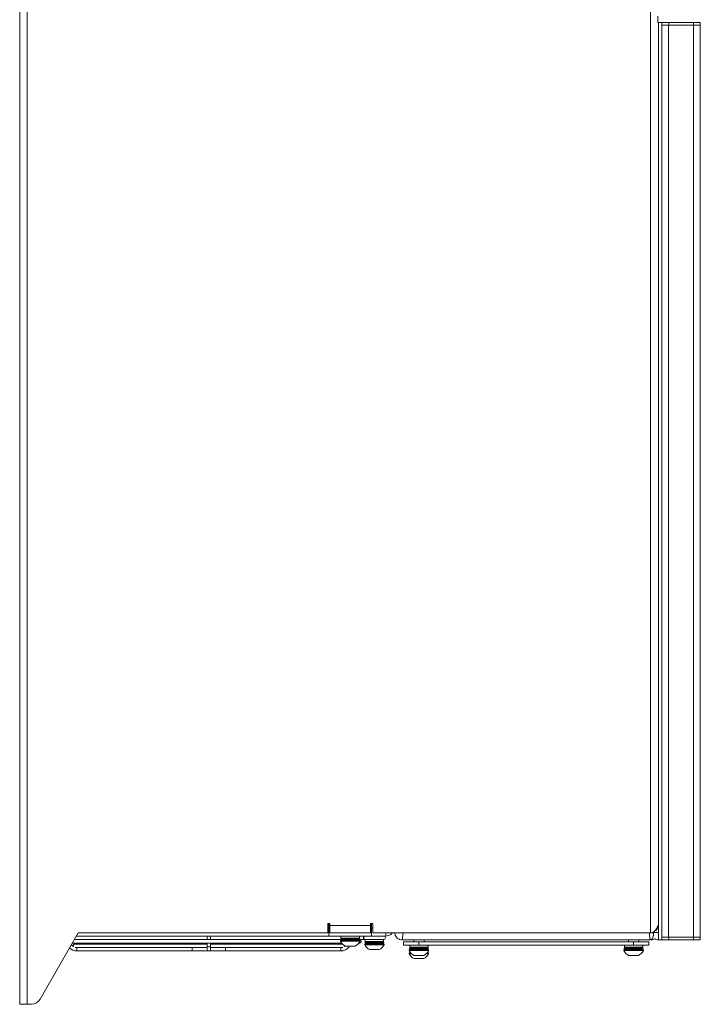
# Model space of a CAD drawing. Header units: millimetres. Extents: x 240 to 2023, y 154 to 1434.
# Tile 35 of 51: x 1662 to 1995, y 154 to 636. Entities that reach past the tile are written whole.
import ezdxf

# ---------------------------------------------------------------- set-up
doc = ezdxf.new("R2010")
doc.units = ezdxf.units.MM
doc.header["$LTSCALE"] = 7.5

msp = doc.modelspace()

# ---------------------------------------------------------------- linework, layer by layer
at = {"color": 7, "linetype": 'Continuous', "lineweight": 15}
for p, q in [((1662.19, 153.96), (1662.19, 1433.96)), ((1665.79, 1433.96), (1665.79, 153.96)), ((1970.59, 188.96), (1970.59, 1398.96)), ((1974.19, 637.54), (1974.19, 634.34)), ((1974.59, 185.46), (1974.59, 634.36)), ((1976.19, 634.36), (1974.59, 634.36)), ((1976.19, 185.46), (1976.19, 634.36)), ((1976.19, 186.76), (1976.19, 633.06)), ((1976.19, 633.06), (1979.46, 633.06)), ((1976.25, 634.36), (1976.25, 633.06)), ((1976.25, 634.36), (1979.52, 634.36)), ((1979.46, 633.06), (1979.46, 186.76)), ((1979.46, 633.06), (1991.65, 633.06)), ((1979.52, 634.36), (1979.52, 633.06)), ((1979.52, 634.36), (1991.71, 634.36)), ((1979.52, 633.06), (1991.71, 633.06)), ((1991.65, 186.76), (1991.65, 633.06)), ((1991.71, 634.36), (1991.71, 633.06)), ((1991.71, 634.36), (1994.99, 634.36)), ((1991.71, 633.06), (1994.99, 633.06)), ((1994.92, 633.06), (1994.92, 186.76)), ((1994.99, 634.36), (1994.99, 633.06)), ((1812.79, 193.56), (1813.79, 193.56)), ((1812.79, 188.96), (1812.79, 193.56)), ((1813.29, 191.46), (1813.29, 193.56)), ((1813.79, 193.56), (1813.79, 192.56)), ((1833.79, 193.56), (1834.79, 193.56)), ((1833.79, 192.56), (1833.79, 193.56)), ((1834.29, 193.56), (1834.29, 191.46)), ((1834.79, 193.56), (1834.79, 188.96)), ((1690.79, 188.96), (1672.23, 156.48)), ((1812.79, 188.96), (1690.79, 188.96)), ((1813.29, 191.5), (1813.79, 191.5)), ((1813.29, 187.36), (1813.29, 191.46)), ((1813.29, 188.96), (1813.79, 188.96)), ((1813.79, 192.56), (1833.79, 192.56)), ((1813.79, 188.96), (1813.79, 192.56)), ((1833.79, 188.96), (1813.79, 188.96)), ((1833.79, 192.56), (1833.79, 188.96)), ((1833.79, 191.5), (1834.29, 191.5)), ((1833.79, 188.96), (1834.29, 188.96)), ((1834.29, 191.46), (1834.29, 187.36)), ((1970.59, 188.96), (1834.79, 188.96)), ((1849.69, 189.06), (1849.56, 187.69)), ((1970.09, 189.06), (1970.21, 187.69)), ((1970.59, 188.96), (1971.6, 188.96)), ((1972.19, 189.06), (1972.19, 189.15)), ((1972.19, 189.15), (1972.59, 189.15)), ((1972.59, 189.15), (1972.59, 189.9)), ((1687.5, 183.11), (1687.47, 183.16)), ((1687.93, 183.96), (1819.55, 183.96)), ((1819.21, 185.66), (1688.9, 185.66)), ((1753.84, 183.46), (1689.26, 183.46)), ((1813.29, 187.36), (1689.87, 187.36)), ((1753.84, 186.51), (1753.84, 185.66)), ((1753.84, 183.96), (1753.84, 182.61)), ((1755.54, 185.66), (1755.54, 186.51)), ((1755.54, 182.61), (1755.54, 183.96)), ((1819.97, 183.46), (1755.54, 183.46)), ((1813.29, 187.36), (1834.29, 187.36)), ((1819.04, 185.16), (1819.04, 184.78)), ((1821.83, 185.16), (1819.04, 185.16)), ((1821.83, 184.78), (1819.04, 184.78)), ((1819.21, 185.96), (1819.21, 185.56)), ((1819.29, 187.36), (1819.29, 186.36)), ((1821.94, 186.36), (1819.29, 186.36)), ((1821.64, 185.96), (1821.64, 185.56)), ((1828.54, 185.16), (1821.83, 185.16)), ((1828.54, 184.78), (1821.83, 184.78)), ((1828.29, 186.36), (1821.94, 186.36)), ((1822.18, 185.56), (1822.18, 185.96)), ((1828.03, 183.96), (1828.29, 183.96)), ((1828.29, 186.36), (1828.29, 187.36)), ((1828.36, 185.56), (1828.36, 185.96)), ((1828.36, 185.66), (1830.28, 185.66)), ((1828.54, 184.78), (1828.54, 185.16)), ((1830.28, 185.66), (1831.19, 185.66)), ((1830.9, 183.46), (1830.9, 183.08)), ((1834.89, 183.46), (1830.9, 183.46)), ((1831.07, 184.26), (1831.07, 183.86)), ((1831.15, 185.66), (1831.15, 184.66)), ((1834.93, 184.66), (1831.15, 184.66)), ((1835.67, 185.66), (1831.19, 185.66)), ((1841.24, 187.36), (1834.29, 187.36)), ((1834.62, 184.26), (1834.62, 183.86)), ((1840.4, 183.46), (1834.89, 183.46)), ((1840.15, 184.66), (1834.93, 184.66)), ((1834.93, 183.86), (1834.93, 184.26)), ((1835.22, 183.86), (1835.22, 184.26)), ((1835.67, 185.66), (1840.19, 185.66)), ((1840.15, 184.66), (1840.15, 185.66)), ((1840.22, 183.86), (1840.22, 184.26)), ((1840.4, 183.08), (1840.4, 183.46)), ((1849.19, 185.46), (1849.31, 185.74)), ((1970.59, 185.46), (1849.19, 185.46)), ((1849.44, 186.52), (1849.31, 185.74)), ((1849.56, 187.69), (1849.44, 186.52)), ((1849.89, 182.86), (1849.89, 184.46)), ((1849.89, 184.46), (1857.39, 184.46)), ((1854.89, 185.46), (1854.89, 184.46)), ((1857.39, 184.46), (1857.39, 182.86)), ((1857.39, 184.46), (1962.39, 184.46)), ((1859.89, 184.46), (1859.89, 185.46)), ((1959.89, 185.46), (1959.89, 184.46)), ((1962.39, 182.86), (1962.39, 184.46)), ((1962.39, 184.46), (1969.89, 184.46)), ((1964.89, 184.46), (1964.89, 185.46)), ((1969.89, 184.46), (1969.89, 182.86)), ((1970.21, 187.69), (1970.34, 186.52)), ((1970.34, 186.52), (1970.46, 185.74)), ((1970.46, 185.74), (1970.59, 185.46)), ((1974.59, 185.46), (1976.19, 185.46)), ((1979.46, 186.76), (1976.19, 186.76)), ((1976.25, 185.46), (1976.25, 186.76)), ((1979.52, 185.46), (1976.25, 185.46)), ((1991.65, 186.76), (1979.46, 186.76)), ((1979.52, 185.46), (1979.52, 186.76)), ((1991.71, 186.76), (1979.52, 186.76)), ((1991.71, 185.46), (1979.52, 185.46)), ((1991.71, 185.46), (1991.71, 186.76)), ((1994.99, 186.76), (1991.71, 186.76)), ((1994.99, 185.46), (1991.71, 185.46)), ((1994.99, 185.46), (1994.99, 186.76)), ((1689.26, 181.76), (1753.84, 181.76)), ((1690.11, 180.06), (1746.57, 180.06)), ((1753.84, 182.61), (1753.84, 180.91)), ((1754.87, 180.09), (1754.89, 180.09)), ((1755.54, 180.91), (1755.54, 182.61)), ((1755.54, 181.76), (1820.11, 181.76)), ((1762.8, 180.06), (1819.26, 180.06)), ((1822.81, 182.41), (1821.41, 182.41)), ((1826.16, 182.41), (1822.81, 182.41)), ((1823.25, 182.12), (1823.46, 182.41)), ((1834.89, 183.08), (1830.9, 183.08)), ((1835.27, 180.71), (1833.27, 180.71)), ((1840.4, 183.08), (1834.89, 183.08)), ((1838.02, 180.71), (1835.27, 180.71)), ((1857.39, 182.86), (1849.89, 182.86)), ((1852.64, 180.66), (1852.64, 180.28)), ((1855.18, 180.66), (1852.64, 180.66)), ((1855.18, 180.28), (1852.64, 180.28)), ((1852.64, 179.06), (1852.64, 178.68)), ((1853.48, 179.06), (1852.64, 179.06)), ((1853.87, 178.68), (1852.64, 178.68)), ((1852.81, 181.46), (1852.81, 181.06)), ((1852.81, 179.86), (1852.81, 179.46)), ((1852.89, 182.86), (1852.89, 181.86)), ((1855.3, 181.86), (1852.89, 181.86)), ((1852.89, 180.83), (1852.89, 180.66)), ((1855, 181.46), (1855, 181.06)), ((1862.14, 180.66), (1855.18, 180.66)), ((1862.14, 180.28), (1855.18, 180.28)), ((1861.89, 181.86), (1855.3, 181.86)), ((1855.53, 181.06), (1855.53, 181.46)), ((1857.39, 182.86), (1962.39, 182.86)), ((1862.14, 178.68), (1860.9, 178.68)), ((1862.14, 179.06), (1861.29, 179.06)), ((1861.89, 181.86), (1861.89, 182.86)), ((1861.89, 180.66), (1861.89, 180.83)), ((1861.96, 181.06), (1861.96, 181.46)), ((1861.96, 179.46), (1861.96, 179.86)), ((1862.14, 180.28), (1862.14, 180.66)), ((1862.14, 178.68), (1862.14, 179.06)), ((1957.64, 180.66), (1957.64, 180.28)), ((1960.18, 180.66), (1957.64, 180.66)), ((1960.18, 180.28), (1957.64, 180.28)), ((1957.81, 181.46), (1957.81, 181.06)), ((1957.89, 182.86), (1957.89, 181.86)), ((1960.3, 181.86), (1957.89, 181.86)), ((1960, 181.46), (1960, 181.06)), ((1967.14, 180.66), (1960.18, 180.66)), ((1967.14, 180.28), (1960.18, 180.28)), ((1966.89, 181.86), (1960.3, 181.86)), ((1960.53, 181.06), (1960.53, 181.46)), ((1969.89, 182.86), (1962.39, 182.86)), ((1966.89, 181.86), (1966.89, 182.86)), ((1966.96, 181.06), (1966.96, 181.46)), ((1967.14, 180.28), (1967.14, 180.66)), ((1856.28, 177.91), (1855.01, 177.91)), ((1856.28, 176.31), (1855.01, 176.31)), ((1859.76, 177.91), (1856.28, 177.91)), ((1859.76, 176.31), (1856.28, 176.31)), ((1961.28, 177.91), (1960.01, 177.91)), ((1964.76, 177.91), (1961.28, 177.91)), ((1665.79, 153.96), (1662.19, 153.96)), ((1665.79, 153.96), (1667.88, 153.96))]:
    msp.add_line(p, q, dxfattribs=at)
at = {"color": 106, "linetype": 'Continuous', "lineweight": 15}
for p, q in [((1813.29, 191.46), (1812.79, 191.46)), ((1834.79, 191.46), (1834.29, 191.46)), ((1841.24, 187.36), (1841.24, 188.96)), ((1971.71, 189.06), (1972.19, 189.06)), ((1974.16, 189.06), (1972.19, 189.06)), ((1821.64, 185.96), (1819.21, 185.96)), ((1821.64, 185.56), (1819.21, 185.56)), ((1828.36, 185.96), (1822.18, 185.96)), ((1828.36, 185.56), (1822.18, 185.56)), ((1830.28, 185.66), (1830.28, 187.36)), ((1834.62, 184.26), (1831.07, 184.26)), ((1834.62, 183.86), (1831.07, 183.86)), ((1834.91, 183.66), (1835.25, 183.66)), ((1840.22, 184.26), (1835.22, 184.26)), ((1840.22, 183.86), (1835.22, 183.86)), ((1690.11, 181.76), (1690.11, 180.91)), ((1690.11, 180.91), (1690.11, 180.06)), ((1819.26, 180.06), (1819.26, 181.76)), ((1855, 181.46), (1852.81, 181.46)), ((1855, 181.06), (1852.81, 181.06)), ((1852.87, 179.86), (1852.81, 179.86)), ((1853.15, 179.46), (1852.81, 179.46)), ((1861.96, 181.46), (1855.53, 181.46)), ((1861.96, 181.06), (1855.53, 181.06)), ((1861.96, 179.46), (1861.63, 179.46)), ((1861.96, 179.86), (1861.9, 179.86)), ((1960, 181.46), (1957.81, 181.46)), ((1960, 181.06), (1957.81, 181.06)), ((1966.96, 181.46), (1960.53, 181.46)), ((1966.96, 181.06), (1960.53, 181.06))]:
    msp.add_line(p, q, dxfattribs=at)
at = {"color": 106, "linetype": 'Continuous', "lineweight": 15, "flags": 128}
for points in [[(1687.5, 183.11), (1687.45, 183.07), (1687.4, 183.03)], [(1755.54, 182.61), (1755.47, 182.42), (1755.29, 182.26), (1755.01, 182.16), (1754.69, 182.12), (1754.36, 182.16), (1754.08, 182.26), (1753.9, 182.42), (1753.84, 182.61)], [(1823.25, 182.12), (1823.2, 182.16), (1823.05, 182.26), (1822.84, 182.41)]]:
    msp.add_lwpolyline(points, dxfattribs=at)
at = {"color": 7, "linetype": 'Continuous', "lineweight": 15, "flags": 128}
for points in [[(1821.28, 182.48), (1821.05, 182.31), (1820.84, 182.18)], [(1852.82, 179.95), (1852.82, 179.94), (1852.81, 179.86)], [(1861.96, 179.86), (1861.95, 179.94), (1861.95, 179.95)]]:
    msp.add_lwpolyline(points, dxfattribs=at)
at = {"color": 7, "linetype": 'Continuous', "lineweight": 15}
msp.add_circle((1754.69, 186.51), 0.85, dxfattribs=at)
for centre, radius, start, end in [((1974.59, 630.86), 3.5, 90, 96.5941), ((1972.19, 191.86), 2, 281.537, 0), ((1690.11, 184.97), 3.21, 215.5352, 240.4821), ((1689.26, 182.61), 0.85, 90, 210.6596), ((1823.79, 187.17), 5.32, 206.6616, 243.4591), ((1819.61, 185.96), 0.4, 90, 180), ((1819.61, 185.56), 0.4, 180, 270), ((1823.79, 187.17), 5.32, 296.5409, 333.3384), ((1827.96, 185.96), 0.4, 0, 90), ((1827.96, 185.56), 0.4, 270, 0), ((1828.29, 184.81), 0.85, 270, 84.9379), ((1831.47, 184.26), 0.4, 90, 180), ((1831.47, 183.86), 0.4, 180, 270), ((1839.82, 184.26), 0.4, 0, 90), ((1839.82, 183.86), 0.4, 270, 0), ((1840.19, 186.51), 0.85, 270, 90), ((1974.59, 188.96), 3.5, 234.2044, 270), ((1690.11, 184.97), 4.91, 223.7306, 270), ((1754.69, 180.91), 0.85, 180, 0), ((1819.26, 184.97), 4.91, 270, 324.4648), ((1820.11, 182.61), 0.85, 329.3404, 3.7549), ((1835.65, 185.47), 5.32, 206.6616, 243.4591), ((1835.65, 185.47), 5.32, 296.5409, 333.3384), ((1857.39, 182.67), 5.32, 206.6616, 243.4591), ((1857.39, 181.07), 5.32, 206.6616, 243.4591), ((1853.21, 181.46), 0.4, 90, 180), ((1853.21, 181.06), 0.4, 180, 270), ((1853.21, 179.46), 0.4, 180, 270), ((1857.39, 182.67), 5.32, 296.5409, 333.3384), ((1857.39, 181.07), 5.32, 296.5409, 333.3384), ((1861.56, 181.46), 0.4, 0, 90), ((1861.56, 181.06), 0.4, 270, 0), ((1861.56, 179.46), 0.4, 270, 0), ((1962.39, 182.67), 5.32, 206.6616, 243.4591), ((1958.21, 181.46), 0.4, 90, 180), ((1958.21, 181.06), 0.4, 180, 270), ((1962.39, 182.67), 5.32, 296.5409, 333.3384), ((1966.56, 181.46), 0.4, 0, 90), ((1966.56, 181.06), 0.4, 270, 0), ((1667.88, 158.96), 5, 270, 330.2551)]:
    msp.add_arc(centre, radius, start, end, dxfattribs=at)
at = {"color": 106, "linetype": 'Continuous', "lineweight": 15}
msp.add_arc((1831.27, 186.51), 0.85, 90.7736, 269.2264, dxfattribs=at)
at = {"color": 7, "linetype": 'Continuous', "lineweight": 15}
for points, knots in [([(1844.42, 188.96), (1844.28, 188.78), (1843.78, 188.1), (1842.66, 187.55), (1841.7, 187.36), (1841.24, 187.36), (1841.24, 187.36)], [0, 0, 0, 0, 0.163129, 0.598394, 0.997381, 1, 1, 1, 1]), ([(1845.59, 189.06), (1845.61, 188.74), (1845.66, 188.1), (1846.08, 187.16), (1846.83, 186.24), (1847.93, 185.61), (1848.77, 185.46), (1849.18, 185.46), (1849.19, 185.46)], [0, 0, 0, 0, 0.139569, 0.278494, 0.474915, 0.747731, 0.998246, 1, 1, 1, 1]), ([(1970.59, 185.46), (1970.59, 185.46), (1970.59, 185.46), (1970.59, 185.46), (1970.59, 185.46), (1970.78, 185.46), (1971.16, 185.62), (1971.64, 186.27), (1971.91, 186.99), (1972.08, 187.73), (1972.16, 188.32), (1972.19, 188.86), (1972.19, 189.06), (1972.19, 189.06)], [0, 0, 0, 0, 0.0020527, 0.0023963, 0.0028394, 0.0035494, 0.2432797, 0.4662212, 0.6842413, 0.7294136, 0.8950294, 0.9999899, 1, 1, 1, 1]), ([(1971.6, 188.96), (1971.97, 189.26), (1972.32, 189.56), (1972.95, 190.16), (1973.24, 190.46), (1973.7, 191.06), (1973.88, 191.36), (1974.12, 191.96), (1974.19, 192.26), (1974.19, 192.56)], [0, 0, 0, 0, 0.25, 0.25, 0.5, 0.5, 0.75, 0.75, 1, 1, 1, 1]), ([(1821.8, 186.36), (1821.79, 186.36), (1821.77, 186.36), (1821.73, 186.33), (1821.68, 186.26), (1821.65, 186.14), (1821.64, 186.04), (1821.64, 185.98), (1821.64, 185.96)], [0, 0, 0, 0, 0.062208, 0.277726, 0.493079, 0.707959, 0.922404, 1, 1, 1, 1]), ([(1821.64, 185.56), (1821.64, 185.53), (1821.64, 185.45), (1821.66, 185.34), (1821.7, 185.24), (1821.75, 185.18), (1821.78, 185.17), (1821.8, 185.16)], [0, 0, 0, 0, 0.153556, 0.367507, 0.581698, 0.796239, 1, 1, 1, 1]), ([(1822.18, 185.96), (1822.18, 186), (1822.19, 186.07), (1822.21, 186.19), (1822.25, 186.29), (1822.29, 186.35), (1822.33, 186.36), (1822.35, 186.36)], [0, 0, 0, 0, 0.158426, 0.37238, 0.586568, 0.801144, 1, 1, 1, 1]), ([(1822.35, 185.16), (1822.34, 185.16), (1822.32, 185.17), (1822.28, 185.2), (1822.23, 185.27), (1822.2, 185.39), (1822.18, 185.49), (1822.18, 185.55), (1822.18, 185.56)], [0, 0, 0, 0, 0.067195, 0.282703, 0.498008, 0.712859, 0.927286, 1, 1, 1, 1]), ([(1834.69, 184.66), (1834.69, 184.66), (1834.68, 184.66), (1834.66, 184.63), (1834.64, 184.56), (1834.63, 184.44), (1834.62, 184.34), (1834.62, 184.28), (1834.62, 184.26)], [0, 0, 0, 0, 0.062197, 0.277701, 0.493029, 0.707894, 0.922315, 1, 1, 1, 1]), ([(1834.62, 183.86), (1834.62, 183.83), (1834.63, 183.75), (1834.63, 183.64), (1834.65, 183.54), (1834.67, 183.48), (1834.68, 183.47), (1834.69, 183.46)], [0, 0, 0, 0, 0.153552, 0.367589, 0.58171, 0.796244, 1, 1, 1, 1]), ([(1834.86, 184.66), (1834.87, 184.66), (1834.89, 184.65), (1834.91, 184.58), (1834.92, 184.49), (1834.93, 184.38), (1834.93, 184.31), (1834.93, 184.26), (1834.93, 184.26)], [0, 0, 0, 0, 0.215499, 0.431721, 0.647425, 0.78295, 0.995819, 1, 1, 1, 1]), ([(1834.93, 183.86), (1834.93, 183.85), (1834.93, 183.8), (1834.92, 183.71), (1834.91, 183.61), (1834.9, 183.52), (1834.88, 183.47), (1834.87, 183.47), (1834.86, 183.46)], [0, 0, 0, 0, 0.086125, 0.217595, 0.431604, 0.645595, 0.860458, 1, 1, 1, 1]), ([(1835.22, 184.26), (1835.22, 184.3), (1835.22, 184.37), (1835.23, 184.49), (1835.24, 184.59), (1835.26, 184.65), (1835.27, 184.66), (1835.28, 184.66)], [0, 0, 0, 0, 0.158512, 0.372455, 0.586577, 0.801172, 1, 1, 1, 1]), ([(1835.28, 183.46), (1835.28, 183.46), (1835.27, 183.47), (1835.25, 183.5), (1835.23, 183.57), (1835.22, 183.69), (1835.22, 183.79), (1835.22, 183.85), (1835.22, 183.86)], [0, 0, 0, 0, 0.067196, 0.282699, 0.498016, 0.712855, 0.927286, 1, 1, 1, 1]), ([(1971.29, 185.53), (1971.29, 185.53), (1971.18, 185.53), (1971.04, 185.48), (1970.85, 185.47), (1970.74, 185.47), (1970.68, 185.46), (1970.64, 185.46), (1970.62, 185.46), (1970.61, 185.46), (1970.61, 185.46), (1970.6, 185.46), (1970.6, 185.46), (1970.6, 185.46), (1970.59, 185.46), (1970.59, 185.46), (1970.59, 185.46)], [0, 0, 0, 0, 0.00008, 0.428614, 0.663884, 0.801888, 0.883627, 0.931875, 0.960239, 0.971298, 0.971635, 0.972985, 0.978428, 0.981768, 0.984166, 1, 1, 1, 1]), ([(1971.96, 185.74), (1971.96, 185.74), (1971.88, 185.66), (1971.66, 185.6), (1971.35, 185.65), (1971.29, 185.53), (1971.29, 185.53)], [0, 0, 0, 0, 0.000111, 0.441479, 0.999905, 1, 1, 1, 1]), ([(1972.58, 186.07), (1972.58, 186.07), (1972.48, 185.86), (1972.14, 185.74), (1971.96, 185.74), (1971.96, 185.74)], [0, 0, 0, 0, 0.000097, 0.999944, 1, 1, 1, 1]), ([(1746.51, 180.06), (1747.7, 180.07), (1749.42, 180.07), (1751.44, 180.08), (1752.68, 180.09), (1753.65, 180.09), (1754.36, 180.1), (1754.45, 180.09), (1754.49, 180.09)], [0, 0, 0, 0, 0.328692, 0.477368, 0.620197, 0.761791, 0.907156, 1, 1, 1, 1]), ([(1754.83, 180.09), (1754.88, 180.09), (1754.98, 180.1), (1755.72, 180.09), (1756.69, 180.09), (1757.93, 180.08), (1759.95, 180.07), (1761.68, 180.07), (1762.86, 180.06)], [0, 0, 0, 0, 0.118144, 0.259456, 0.397101, 0.535946, 0.680475, 1, 1, 1, 1]), ([(1855.19, 181.86), (1855.18, 181.86), (1855.15, 181.86), (1855.11, 181.83), (1855.05, 181.76), (1855.02, 181.64), (1855, 181.54), (1855, 181.48), (1855, 181.46)], [0, 0, 0, 0, 0.062188, 0.277678, 0.493015, 0.707882, 0.922313, 1, 1, 1, 1]), ([(1855, 181.06), (1855, 181.03), (1855, 180.95), (1855.03, 180.84), (1855.07, 180.74), (1855.13, 180.68), (1855.17, 180.67), (1855.19, 180.66)], [0, 0, 0, 0, 0.1535619, 0.3675156, 0.5816571, 0.7962486, 1, 1, 1, 1]), ([(1855.53, 181.46), (1855.53, 181.5), (1855.54, 181.57), (1855.56, 181.69), (1855.6, 181.79), (1855.66, 181.85), (1855.7, 181.86), (1855.72, 181.86)], [0, 0, 0, 0, 0.158516, 0.372475, 0.5866, 0.801162, 1, 1, 1, 1]), ([(1855.72, 180.66), (1855.71, 180.66), (1855.68, 180.67), (1855.64, 180.7), (1855.59, 180.77), (1855.55, 180.89), (1855.53, 180.99), (1855.53, 181.05), (1855.53, 181.06)], [0, 0, 0, 0, 0.067175, 0.282697, 0.498022, 0.712939, 0.927285, 1, 1, 1, 1]), ([(1960.19, 181.86), (1960.18, 181.86), (1960.15, 181.86), (1960.11, 181.83), (1960.05, 181.76), (1960.02, 181.64), (1960, 181.54), (1960, 181.48), (1960, 181.46)], [0, 0, 0, 0, 0.062187, 0.277686, 0.493013, 0.707885, 0.922314, 1, 1, 1, 1]), ([(1960, 181.06), (1960, 181.03), (1960, 180.95), (1960.03, 180.84), (1960.07, 180.74), (1960.13, 180.68), (1960.17, 180.67), (1960.19, 180.66)], [0, 0, 0, 0, 0.15356, 0.367523, 0.581656, 0.796238, 1, 1, 1, 1]), ([(1960.53, 181.46), (1960.53, 181.5), (1960.54, 181.57), (1960.56, 181.69), (1960.6, 181.79), (1960.66, 181.85), (1960.7, 181.86), (1960.72, 181.86)], [0, 0, 0, 0, 0.158516, 0.372475, 0.586592, 0.801173, 1, 1, 1, 1]), ([(1960.72, 180.66), (1960.71, 180.66), (1960.68, 180.67), (1960.64, 180.7), (1960.59, 180.77), (1960.55, 180.89), (1960.53, 180.99), (1960.53, 181.05), (1960.53, 181.06)], [0, 0, 0, 0, 0.067186, 0.282696, 0.498021, 0.712937, 0.927286, 1, 1, 1, 1])]:
    msp.add_open_spline(points, degree=3, knots=knots, dxfattribs=at)
at = {"color": 106, "linetype": 'Continuous', "lineweight": 15}
for points, knots in [([(1746.51, 181.76), (1746.51, 181.75), (1746.51, 181.73), (1746.51, 181.53), (1746.51, 181.25), (1746.51, 181.02), (1746.51, 180.91)], [0, 0, 0, 0, 0.25, 0.499994, 0.750013, 1, 1, 1, 1]), ([(1746.51, 180.91), (1746.51, 180.8), (1746.51, 180.58), (1746.51, 180.3), (1746.51, 180.1), (1746.51, 180.08), (1746.51, 180.06)], [0, 0, 0, 0, 0.250028, 0.500005, 0.749996, 1, 1, 1, 1]), ([(1762.86, 180.06), (1762.86, 180.08), (1762.86, 180.1), (1762.86, 180.3), (1762.86, 180.58), (1762.86, 180.91), (1762.86, 181.25), (1762.86, 181.53), (1762.86, 181.71), (1762.86, 181.78), (1762.86, 181.76), (1762.86, 181.76)], [0, 0, 0, 0, 0.124916, 0.249825, 0.374728, 0.499656, 0.624562, 0.749484, 0.874393, 0.999305, 1, 1, 1, 1])]:
    msp.add_open_spline(points, degree=3, knots=knots, dxfattribs=at)

doc.saveas('drawing.dxf')
